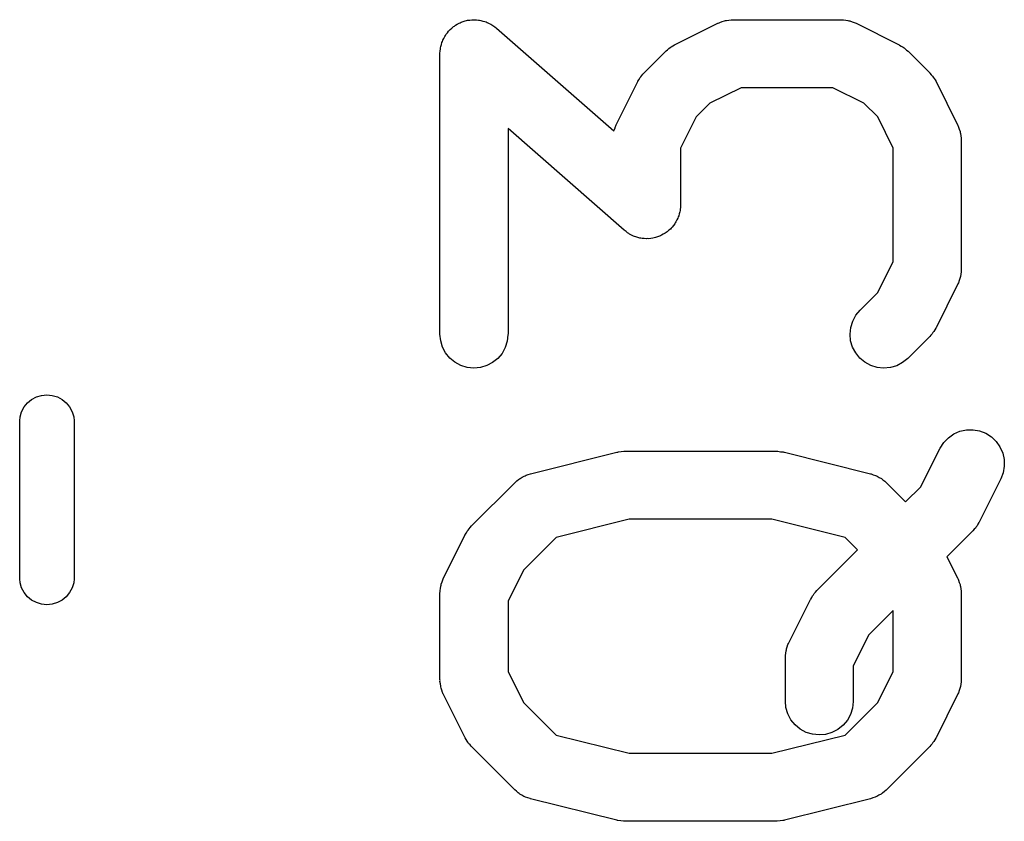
# Model space of a CAD drawing. Extents: x 0.02 to 3.89, y 0.07 to 3.88.
# Tile 160 of 172: x 3.07 to 3.15, y 3.19 to 3.26. Entities that reach past the tile are written whole.
import ezdxf

# ---------------------------------------------------------------- set-up
doc = ezdxf.new("R2010")
doc.units = 0
doc.header["$MEASUREMENT"] = 0
doc.layers.add('BLACK', color=7, linetype='CONTINUOUS')

msp = doc.modelspace()

# ---------------------------------------------------------------- linework, layer by layer
at = {"layer": 'BLACK', "linetype": 'CONTINUOUS'}
for p, q in [((3.10625, 3.25697), (3.10639, 3.2571)), ((3.10639, 3.2571), (3.10648, 3.25715)), ((3.10648, 3.25715), (3.10656, 3.25722)), ((3.10656, 3.25722), (3.10672, 3.2573)), ((3.10672, 3.2573), (3.10688, 3.2574)), ((3.10688, 3.2574), (3.10697, 3.25743)), ((3.10697, 3.25743), (3.10707, 3.25748)), ((3.10707, 3.25748), (3.10724, 3.25754)), ((3.10724, 3.25754), (3.10742, 3.2576)), ((3.10742, 3.2576), (3.10752, 3.25762)), ((3.10752, 3.25762), (3.10762, 3.25765)), ((3.10762, 3.25765), (3.1078, 3.25766)), ((3.1078, 3.25766), (3.10799, 3.25769)), ((3.10799, 3.25769), (3.10809, 3.25769)), ((3.10809, 3.25769), (3.10819, 3.2577)), ((3.10819, 3.2577), (3.10838, 3.25768)), ((3.10838, 3.25768), (3.10856, 3.25767)), ((3.10856, 3.25767), (3.10866, 3.25765)), ((3.10866, 3.25765), (3.10877, 3.25764)), ((3.10877, 3.25764), (3.10894, 3.25758)), ((3.10894, 3.25758), (3.10912, 3.25754)), ((3.10912, 3.25754), (3.10922, 3.2575)), ((3.10922, 3.2575), (3.10932, 3.25747)), ((3.10932, 3.25747), (3.10948, 3.25738)), ((3.10948, 3.25738), (3.10965, 3.2573)), ((3.10965, 3.2573), (3.10973, 3.25724)), ((3.10973, 3.25724), (3.10982, 3.25719)), ((3.10982, 3.25719), (3.10997, 3.25707)), ((3.10997, 3.25707), (3.11012, 3.25697)), ((3.1256, 3.25551), (3.12935, 3.25739)), ((3.12935, 3.25739), (3.12939, 3.2574)), ((3.12939, 3.2574), (3.12947, 3.25743)), ((3.12947, 3.25743), (3.12954, 3.25747)), ((3.12954, 3.25747), (3.12974, 3.25753)), ((3.12974, 3.25753), (3.12993, 3.2576)), ((3.12993, 3.2576), (3.13001, 3.25762)), ((3.13001, 3.25762), (3.1301, 3.25764)), ((3.1301, 3.25764), (3.1303, 3.25766)), ((3.1303, 3.25766), (3.1305, 3.25769)), ((3.1305, 3.25769), (3.13058, 3.25769)), ((3.13058, 3.25769), (3.13067, 3.2577)), ((3.13067, 3.2577), (3.14004, 3.2577)), ((3.14004, 3.2577), (3.14008, 3.2577)), ((3.14008, 3.2577), (3.14017, 3.25769)), ((3.14017, 3.25769), (3.14026, 3.25769)), ((3.14026, 3.25769), (3.14046, 3.25766)), ((3.14046, 3.25766), (3.14066, 3.25763)), ((3.14066, 3.25763), (3.14074, 3.25761)), ((3.14074, 3.25761), (3.14083, 3.25759)), ((3.14083, 3.25759), (3.14101, 3.25752)), ((3.14101, 3.25752), (3.14121, 3.25746)), ((3.14121, 3.25746), (3.14128, 3.25742)), ((3.14128, 3.25742), (3.14136, 3.25739)), ((3.14136, 3.25739), (3.14511, 3.25551)), ((3.10555, 3.25607), (3.10563, 3.25624)), ((3.10563, 3.25624), (3.10569, 3.25632)), ((3.10569, 3.25632), (3.10574, 3.25641)), ((3.10574, 3.25641), (3.10586, 3.25656)), ((3.10586, 3.25656), (3.10596, 3.2567)), ((3.10596, 3.2567), (3.10604, 3.25678)), ((3.10604, 3.25678), (3.10611, 3.25685)), ((3.10611, 3.25685), (3.10625, 3.25697)), ((3.11012, 3.25697), (3.12033, 3.24803)), ((3.10527, 3.25526), (3.10528, 3.25536)), ((3.10528, 3.25536), (3.10534, 3.25554)), ((3.10534, 3.25554), (3.10538, 3.25572)), ((3.10538, 3.25572), (3.10543, 3.25581)), ((3.10543, 3.25581), (3.10546, 3.25591)), ((3.10546, 3.25591), (3.10555, 3.25607)), ((3.12522, 3.25527), (3.12531, 3.25535)), ((3.12531, 3.25535), (3.12546, 3.25542)), ((3.12546, 3.25542), (3.1256, 3.25551)), ((3.14511, 3.25551), (3.14515, 3.25549)), ((3.14515, 3.25549), (3.14529, 3.2554)), ((3.14529, 3.2554), (3.14544, 3.25532)), ((3.14544, 3.25532), (3.14553, 3.25525)), ((3.10522, 3.25479), (3.10524, 3.25497)), ((3.10522, 3.25475), (3.10522, 3.25479)), ((3.10522, 3.23037), (3.10522, 3.25475)), ((3.10524, 3.25497), (3.10525, 3.25516)), ((3.10525, 3.25516), (3.10527, 3.25526)), ((3.12296, 3.25308), (3.12483, 3.25496)), ((3.12483, 3.25496), (3.12486, 3.25499)), ((3.12486, 3.25499), (3.12499, 3.25509)), ((3.12499, 3.25509), (3.12511, 3.2552)), ((3.12511, 3.2552), (3.12522, 3.25527)), ((3.14553, 3.25525), (3.14563, 3.25518)), ((3.14563, 3.25518), (3.14575, 3.25506)), ((3.14575, 3.25506), (3.14588, 3.25496)), ((3.14588, 3.25496), (3.14776, 3.25308)), ((3.12259, 3.25264), (3.12267, 3.25273)), ((3.12267, 3.25273), (3.12274, 3.25284)), ((3.12274, 3.25284), (3.12285, 3.25296)), ((3.12285, 3.25296), (3.12296, 3.25308)), ((3.14776, 3.25308), (3.14778, 3.25305)), ((3.14778, 3.25305), (3.14789, 3.25292)), ((3.14789, 3.25292), (3.148, 3.2528)), ((3.148, 3.2528), (3.14807, 3.2527)), ((3.12053, 3.24857), (3.1224, 3.25232)), ((3.1224, 3.25232), (3.12242, 3.25235)), ((3.12242, 3.25235), (3.12251, 3.25249)), ((3.12251, 3.25249), (3.12259, 3.25264)), ((3.14807, 3.2527), (3.14814, 3.2526)), ((3.14814, 3.2526), (3.14822, 3.25246)), ((3.14822, 3.25246), (3.14831, 3.25232)), ((3.14831, 3.25232), (3.15018, 3.24857)), ((3.13137, 3.25179), (3.12867, 3.25044)), ((3.13935, 3.25179), (3.13137, 3.25179)), ((3.14204, 3.25044), (3.13935, 3.25179)), ((3.12867, 3.25044), (3.12747, 3.24925)), ((3.14324, 3.24925), (3.14204, 3.25044)), ((3.12046, 3.24841), (3.1205, 3.24849)), ((3.1205, 3.24849), (3.12053, 3.24857)), ((3.12747, 3.24925), (3.12612, 3.24655)), ((3.14459, 3.24655), (3.14324, 3.24925)), ((3.15018, 3.24857), (3.1502, 3.24853)), ((3.1502, 3.24853), (3.15023, 3.24845)), ((3.15023, 3.24845), (3.15027, 3.24837)), ((3.12123, 3.2394), (3.11113, 3.24824)), ((3.11113, 3.24824), (3.11113, 3.23037)), ((3.12033, 3.24803), (3.1204, 3.24822)), ((3.1204, 3.24822), (3.12046, 3.24841)), ((3.15027, 3.24837), (3.15033, 3.24818)), ((3.15033, 3.24818), (3.1504, 3.24799)), ((3.1504, 3.24799), (3.15041, 3.2479)), ((3.15041, 3.2479), (3.15044, 3.24782)), ((3.15044, 3.24782), (3.15046, 3.24762)), ((3.15046, 3.24762), (3.15049, 3.24742)), ((3.15049, 3.24742), (3.15049, 3.24733)), ((3.15049, 3.24733), (3.1505, 3.24725)), ((3.1505, 3.24725), (3.1505, 3.236)), ((3.12612, 3.24655), (3.12612, 3.24162)), ((3.14459, 3.23669), (3.14459, 3.24655)), ((3.12612, 3.24162), (3.12612, 3.24158)), ((3.126, 3.24083), (3.12596, 3.24065)), ((3.12606, 3.24101), (3.126, 3.24083)), ((3.12607, 3.24111), (3.12606, 3.24101)), ((3.12609, 3.24121), (3.12607, 3.24111)), ((3.1261, 3.2414), (3.12609, 3.24121)), ((3.12612, 3.24158), (3.1261, 3.2414)), ((3.12561, 3.23995), (3.12549, 3.23981)), ((3.12566, 3.24004), (3.12561, 3.23995)), ((3.12572, 3.24013), (3.12566, 3.24004)), ((3.1258, 3.2403), (3.12572, 3.24013)), ((3.12588, 3.24046), (3.1258, 3.2403)), ((3.12592, 3.24056), (3.12588, 3.24046)), ((3.12596, 3.24065), (3.12592, 3.24056)), ((3.12138, 3.23929), (3.12123, 3.2394)), ((3.12152, 3.23917), (3.12138, 3.23929)), ((3.12161, 3.23912), (3.12152, 3.23917)), ((3.12169, 3.23906), (3.12161, 3.23912)), ((3.12186, 3.23899), (3.12169, 3.23906)), ((3.12462, 3.23907), (3.12447, 3.23897)), ((3.12479, 3.23915), (3.12462, 3.23907)), ((3.12487, 3.23922), (3.12479, 3.23915)), ((3.12496, 3.23927), (3.12487, 3.23922)), ((3.12509, 3.2394), (3.12496, 3.23927)), ((3.12524, 3.23951), (3.12509, 3.2394)), ((3.1253, 3.23959), (3.12524, 3.23951)), ((3.12538, 3.23966), (3.1253, 3.23959)), ((3.12549, 3.23981), (3.12538, 3.23966)), ((3.12203, 3.2389), (3.12186, 3.23899)), ((3.12213, 3.23887), (3.12203, 3.2389)), ((3.12222, 3.23883), (3.12213, 3.23887)), ((3.1224, 3.23878), (3.12222, 3.23883)), ((3.12258, 3.23873), (3.1224, 3.23878)), ((3.12268, 3.23872), (3.12258, 3.23873)), ((3.12278, 3.23869), (3.12268, 3.23872)), ((3.12297, 3.23869), (3.12278, 3.23869)), ((3.12315, 3.23867), (3.12297, 3.23869)), ((3.12325, 3.23868), (3.12315, 3.23867)), ((3.12336, 3.23867), (3.12325, 3.23868)), ((3.12354, 3.2387), (3.12336, 3.23867)), ((3.12372, 3.23872), (3.12354, 3.2387)), ((3.12382, 3.23875), (3.12372, 3.23872)), ((3.12393, 3.23877), (3.12382, 3.23875)), ((3.1241, 3.23883), (3.12393, 3.23877)), ((3.12428, 3.23888), (3.1241, 3.23883)), ((3.12437, 3.23893), (3.12428, 3.23888)), ((3.12447, 3.23897), (3.12437, 3.23893)), ((3.14324, 3.234), (3.14459, 3.23669)), ((3.15049, 3.23578), (3.15045, 3.23558)), ((3.1505, 3.236), (3.15049, 3.23596)), ((3.15049, 3.23596), (3.15049, 3.23587)), ((3.15049, 3.23587), (3.15049, 3.23578)), ((3.15021, 3.23476), (3.15018, 3.23468)), ((3.15026, 3.23483), (3.15021, 3.23476)), ((3.15032, 3.23503), (3.15026, 3.23483)), ((3.15039, 3.23521), (3.15032, 3.23503)), ((3.1504, 3.2353), (3.15039, 3.23521)), ((3.15043, 3.23538), (3.1504, 3.2353)), ((3.15045, 3.23558), (3.15043, 3.23538)), ((3.14171, 3.23246), (3.14324, 3.234)), ((3.15018, 3.23468), (3.14831, 3.23093)), ((3.14134, 3.23202), (3.14171, 3.23246)), ((3.1409, 3.23096), (3.14107, 3.23151)), ((3.14107, 3.23151), (3.14134, 3.23202)), ((3.14084, 3.23038), (3.1409, 3.23096)), ((3.14804, 3.23051), (3.14798, 3.23041)), ((3.14812, 3.23061), (3.14804, 3.23051)), ((3.1482, 3.23075), (3.14812, 3.23061)), ((3.14829, 3.23089), (3.1482, 3.23075)), ((3.14831, 3.23093), (3.14829, 3.23089)), ((3.10528, 3.2298), (3.10522, 3.23037)), ((3.10544, 3.22925), (3.10528, 3.2298)), ((3.11106, 3.22976), (3.11089, 3.22921)), ((3.11112, 3.23033), (3.11106, 3.22976)), ((3.11113, 3.23037), (3.11112, 3.23033)), ((3.14089, 3.22981), (3.14084, 3.23038)), ((3.14106, 3.22926), (3.14089, 3.22981)), ((3.14776, 3.23016), (3.14588, 3.22829)), ((3.14786, 3.23029), (3.14776, 3.23016)), ((3.14798, 3.23041), (3.14786, 3.23029)), ((3.10571, 3.22874), (3.10544, 3.22925)), ((3.11089, 3.22921), (3.11061, 3.2287)), ((3.14133, 3.22875), (3.14106, 3.22926)), ((3.10608, 3.22829), (3.10571, 3.22874)), ((3.10652, 3.22793), (3.10608, 3.22829)), ((3.10703, 3.22765), (3.10652, 3.22793)), ((3.11024, 3.22826), (3.10979, 3.2279)), ((3.11061, 3.2287), (3.11024, 3.22826)), ((3.14169, 3.2283), (3.14133, 3.22875)), ((3.14213, 3.22793), (3.14169, 3.2283)), ((3.14264, 3.22766), (3.14213, 3.22793)), ((3.14585, 3.22826), (3.1454, 3.2279)), ((3.14588, 3.22829), (3.14585, 3.22826)), ((3.10758, 3.22748), (3.10703, 3.22765)), ((3.10815, 3.22742), (3.10758, 3.22748)), ((3.10873, 3.22747), (3.10815, 3.22742)), ((3.10928, 3.22764), (3.10873, 3.22747)), ((3.10979, 3.2279), (3.10928, 3.22764)), ((3.14319, 3.22748), (3.14264, 3.22766)), ((3.14376, 3.22742), (3.14319, 3.22748)), ((3.14434, 3.22747), (3.14376, 3.22742)), ((3.14489, 3.22763), (3.14434, 3.22747)), ((3.1454, 3.2279), (3.14489, 3.22763)), ((3.06939, 3.22441), (3.06975, 3.2247)), ((3.06975, 3.2247), (3.07016, 3.22492)), ((3.07016, 3.22492), (3.07061, 3.22506)), ((3.07061, 3.22506), (3.07107, 3.2251)), ((3.07107, 3.2251), (3.07153, 3.22506)), ((3.07153, 3.22506), (3.07198, 3.22492)), ((3.07198, 3.22492), (3.07239, 3.2247)), ((3.07239, 3.2247), (3.07275, 3.22441)), ((3.06874, 3.22319), (3.06888, 3.22364)), ((3.06888, 3.22364), (3.0691, 3.22405)), ((3.0691, 3.22405), (3.06939, 3.22441)), ((3.07275, 3.22441), (3.07304, 3.22405)), ((3.07304, 3.22405), (3.07326, 3.22364)), ((3.07326, 3.22364), (3.0734, 3.22319)), ((3.06871, 3.22284), (3.06874, 3.22319)), ((3.06871, 3.20913), (3.06871, 3.22284)), ((3.0734, 3.22319), (3.07343, 3.22284)), ((3.07343, 3.22284), (3.07343, 3.20913)), ((3.14986, 3.22171), (3.15039, 3.22194)), ((3.15039, 3.22194), (3.15095, 3.22206)), ((3.15095, 3.22206), (3.15153, 3.22207)), ((3.15153, 3.22207), (3.15209, 3.22197)), ((3.15209, 3.22197), (3.15263, 3.22176)), ((3.14898, 3.22097), (3.14938, 3.22138)), ((3.14938, 3.22138), (3.14986, 3.22171)), ((3.15263, 3.22176), (3.15312, 3.22145)), ((3.15312, 3.22145), (3.15353, 3.22105)), ((3.14699, 3.21712), (3.14865, 3.22044)), ((3.14865, 3.22044), (3.14867, 3.22048)), ((3.14867, 3.22048), (3.14898, 3.22097)), ((3.15353, 3.22105), (3.15386, 3.22058)), ((3.15386, 3.22058), (3.1541, 3.22005)), ((3.11308, 3.21824), (3.12058, 3.22011)), ((3.12058, 3.22011), (3.12062, 3.22012)), ((3.12062, 3.22012), (3.12067, 3.22013)), ((3.12067, 3.22013), (3.12072, 3.22015)), ((3.12072, 3.22015), (3.12096, 3.22017)), ((3.12096, 3.22017), (3.12119, 3.2202)), ((3.12119, 3.2202), (3.12124, 3.2202)), ((3.12124, 3.2202), (3.1213, 3.2202)), ((3.1213, 3.2202), (3.13442, 3.2202)), ((3.13442, 3.2202), (3.13446, 3.2202)), ((3.13446, 3.2202), (3.13451, 3.2202)), ((3.13451, 3.2202), (3.13457, 3.2202)), ((3.13457, 3.2202), (3.1348, 3.22016)), ((3.1348, 3.22016), (3.13503, 3.22014)), ((3.13503, 3.22014), (3.13508, 3.22012)), ((3.13508, 3.22012), (3.13514, 3.22011)), ((3.13514, 3.22011), (3.14263, 3.21824)), ((3.1541, 3.22005), (3.15422, 3.21949)), ((3.15422, 3.21949), (3.15424, 3.21891)), ((3.15424, 3.21891), (3.15414, 3.21834)), ((3.11189, 3.21762), (3.11204, 3.21775)), ((3.11204, 3.21775), (3.11212, 3.2178)), ((3.11212, 3.2178), (3.11219, 3.21785)), ((3.11219, 3.21785), (3.11237, 3.21794)), ((3.11237, 3.21794), (3.11254, 3.21805)), ((3.11254, 3.21805), (3.11262, 3.21808)), ((3.11262, 3.21808), (3.1127, 3.21812)), ((3.1127, 3.21812), (3.11289, 3.21817)), ((3.11289, 3.21817), (3.11308, 3.21824)), ((3.14263, 3.21824), (3.14267, 3.21823)), ((3.14267, 3.21823), (3.14286, 3.21816)), ((3.14286, 3.21816), (3.14305, 3.2181)), ((3.14305, 3.2181), (3.14313, 3.21806)), ((3.14313, 3.21806), (3.14321, 3.21803)), ((3.14321, 3.21803), (3.14338, 3.21792)), ((3.14338, 3.21792), (3.14356, 3.21783)), ((3.14356, 3.21783), (3.14363, 3.21777)), ((3.14363, 3.21777), (3.1437, 3.21773)), ((3.1437, 3.21773), (3.14385, 3.21759)), ((3.15393, 3.2178), (3.15206, 3.21405)), ((3.15414, 3.21834), (3.15393, 3.2178)), ((3.10796, 3.21371), (3.11171, 3.21746)), ((3.11171, 3.21746), (3.11174, 3.21749)), ((3.11174, 3.21749), (3.11189, 3.21762)), ((3.14385, 3.21759), (3.14401, 3.21746)), ((3.14401, 3.21746), (3.14567, 3.2158)), ((3.14567, 3.2158), (3.14699, 3.21712)), ((3.12166, 3.2143), (3.11531, 3.21271)), ((3.13406, 3.2143), (3.12166, 3.2143)), ((3.14041, 3.21271), (3.13406, 3.2143)), ((3.10767, 3.21336), (3.10774, 3.21347)), ((3.10774, 3.21347), (3.10785, 3.21359)), ((3.10785, 3.21359), (3.10796, 3.21371)), ((3.15161, 3.21342), (3.15151, 3.21329)), ((3.15173, 3.21353), (3.15161, 3.21342)), ((3.15179, 3.21364), (3.15173, 3.21353)), ((3.15187, 3.21373), (3.15179, 3.21364)), ((3.15195, 3.21388), (3.15187, 3.21373)), ((3.15204, 3.21402), (3.15195, 3.21388)), ((3.15206, 3.21405), (3.15204, 3.21402)), ((3.10553, 3.2092), (3.10741, 3.21295)), ((3.10741, 3.21295), (3.10742, 3.21298)), ((3.10742, 3.21298), (3.10752, 3.21312)), ((3.10752, 3.21312), (3.10759, 3.21327)), ((3.10759, 3.21327), (3.10767, 3.21336)), ((3.11531, 3.21271), (3.11247, 3.20988)), ((3.14149, 3.21163), (3.14041, 3.21271)), ((3.15151, 3.21329), (3.14926, 3.21104)), ((3.13796, 3.20809), (3.14149, 3.21163)), ((3.14926, 3.21104), (3.15018, 3.2092)), ((3.06874, 3.20878), (3.06871, 3.20913)), ((3.07343, 3.20913), (3.0734, 3.20878)), ((3.10546, 3.20904), (3.1055, 3.20912)), ((3.1055, 3.20912), (3.10553, 3.2092)), ((3.11247, 3.20988), (3.11113, 3.20718)), ((3.15018, 3.2092), (3.1502, 3.20916)), ((3.1502, 3.20916), (3.15023, 3.20908)), ((3.06888, 3.20833), (3.06874, 3.20878)), ((3.0691, 3.20792), (3.06888, 3.20833)), ((3.07326, 3.20833), (3.07304, 3.20792)), ((3.0734, 3.20878), (3.07326, 3.20833)), ((3.10523, 3.20809), (3.10526, 3.20829)), ((3.10526, 3.20829), (3.10528, 3.20849)), ((3.10528, 3.20849), (3.10531, 3.20857)), ((3.10531, 3.20857), (3.10533, 3.20866)), ((3.10533, 3.20866), (3.1054, 3.20885)), ((3.1054, 3.20885), (3.10546, 3.20904)), ((3.15023, 3.20908), (3.15027, 3.209)), ((3.15027, 3.209), (3.15033, 3.20881)), ((3.15033, 3.20881), (3.1504, 3.20862)), ((3.1504, 3.20862), (3.15041, 3.20853)), ((3.15041, 3.20853), (3.15044, 3.20845)), ((3.15044, 3.20845), (3.15046, 3.20825)), ((3.15046, 3.20825), (3.15049, 3.20805)), ((3.06939, 3.20756), (3.0691, 3.20792)), ((3.06975, 3.20727), (3.06939, 3.20756)), ((3.07275, 3.20756), (3.07239, 3.20727)), ((3.07304, 3.20792), (3.07275, 3.20756)), ((3.10522, 3.20792), (3.10523, 3.208)), ((3.10522, 3.20788), (3.10522, 3.20792)), ((3.10522, 3.20038), (3.10522, 3.20788)), ((3.10523, 3.208), (3.10523, 3.20809)), ((3.13742, 3.20736), (3.13751, 3.2075)), ((3.13751, 3.2075), (3.13759, 3.20764)), ((3.13759, 3.20764), (3.13767, 3.20774)), ((3.13767, 3.20774), (3.13773, 3.20784)), ((3.13773, 3.20784), (3.13785, 3.20796)), ((3.13785, 3.20796), (3.13796, 3.20809)), ((3.15049, 3.20805), (3.15049, 3.20796)), ((3.15049, 3.20796), (3.1505, 3.20788)), ((3.1505, 3.20788), (3.1505, 3.20038)), ((3.07016, 3.20705), (3.06975, 3.20727)), ((3.07061, 3.20691), (3.07016, 3.20705)), ((3.07107, 3.20687), (3.07061, 3.20691)), ((3.07153, 3.20691), (3.07107, 3.20687)), ((3.07198, 3.20705), (3.07153, 3.20691)), ((3.07239, 3.20727), (3.07198, 3.20705)), ((3.11113, 3.20718), (3.11113, 3.20107)), ((3.13553, 3.20357), (3.1374, 3.20732)), ((3.1374, 3.20732), (3.13742, 3.20736)), ((3.14459, 3.20637), (3.14247, 3.20425)), ((3.14459, 3.20107), (3.14459, 3.20637)), ((3.14247, 3.20425), (3.14112, 3.20155)), ((3.13532, 3.20303), (3.13539, 3.20322)), ((3.13539, 3.20322), (3.13545, 3.20341)), ((3.13545, 3.20341), (3.1355, 3.20349)), ((3.1355, 3.20349), (3.13553, 3.20357)), ((3.13522, 3.20247), (3.13526, 3.20267)), ((3.13523, 3.20238), (3.13522, 3.20247)), ((3.13522, 3.20229), (3.13523, 3.20238)), ((3.13522, 3.20225), (3.13522, 3.20229)), ((3.13522, 3.1985), (3.13522, 3.20225)), ((3.13526, 3.20267), (3.13528, 3.20287)), ((3.13528, 3.20287), (3.13531, 3.20295)), ((3.13531, 3.20295), (3.13532, 3.20303)), ((3.14112, 3.20155), (3.14112, 3.1985)), ((3.11113, 3.20107), (3.11247, 3.19838)), ((3.14324, 3.19838), (3.14459, 3.20107)), ((3.10523, 3.20029), (3.10522, 3.20038)), ((3.10522, 3.2002), (3.10523, 3.20029)), ((3.10526, 3.2), (3.10522, 3.2002)), ((3.10528, 3.1998), (3.10526, 3.2)), ((3.1053, 3.19972), (3.10528, 3.1998)), ((3.10531, 3.19963), (3.1053, 3.19972)), ((3.1504, 3.19968), (3.15039, 3.19959)), ((3.15043, 3.19976), (3.1504, 3.19968)), ((3.15045, 3.19996), (3.15043, 3.19976)), ((3.15049, 3.20016), (3.15045, 3.19996)), ((3.1505, 3.20038), (3.15049, 3.20034)), ((3.15049, 3.20034), (3.15049, 3.20025)), ((3.15049, 3.20025), (3.15049, 3.20016)), ((3.10538, 3.19944), (3.10531, 3.19963)), ((3.10544, 3.19925), (3.10538, 3.19944)), ((3.10548, 3.19918), (3.10544, 3.19925)), ((3.10551, 3.19909), (3.10548, 3.19918)), ((3.10553, 3.19906), (3.10551, 3.19909)), ((3.10741, 3.19531), (3.10553, 3.19906)), ((3.15018, 3.19906), (3.14831, 3.19531)), ((3.15021, 3.19914), (3.15018, 3.19906)), ((3.15026, 3.19921), (3.15021, 3.19914)), ((3.15032, 3.19941), (3.15026, 3.19921)), ((3.15039, 3.19959), (3.15032, 3.19941)), ((3.11247, 3.19838), (3.11531, 3.19554)), ((3.13527, 3.19793), (3.13522, 3.1985)), ((3.14041, 3.19554), (3.14324, 3.19838)), ((3.14112, 3.19846), (3.14106, 3.19789)), ((3.14112, 3.1985), (3.14112, 3.19846)), ((3.13544, 3.19738), (3.13527, 3.19793)), ((3.13571, 3.19687), (3.13544, 3.19738)), ((3.14088, 3.19734), (3.14061, 3.19683)), ((3.14106, 3.19789), (3.14088, 3.19734)), ((3.13607, 3.19642), (3.13571, 3.19687)), ((3.13652, 3.19605), (3.13607, 3.19642)), ((3.14023, 3.19639), (3.13979, 3.19603)), ((3.14061, 3.19683), (3.14023, 3.19639)), ((3.11531, 3.19554), (3.12166, 3.19396)), ((3.13406, 3.19396), (3.14041, 3.19554)), ((3.13702, 3.19578), (3.13652, 3.19605)), ((3.13757, 3.19561), (3.13702, 3.19578)), ((3.13815, 3.19555), (3.13757, 3.19561)), ((3.13872, 3.1956), (3.13815, 3.19555)), ((3.13927, 3.19576), (3.13872, 3.1956)), ((3.13979, 3.19603), (3.13927, 3.19576)), ((3.10749, 3.19517), (3.10741, 3.19531)), ((3.10757, 3.19502), (3.10749, 3.19517)), ((3.10765, 3.19492), (3.10757, 3.19502)), ((3.10771, 3.19482), (3.10765, 3.19492)), ((3.10783, 3.1947), (3.10771, 3.19482)), ((3.10793, 3.19457), (3.10783, 3.1947)), ((3.10796, 3.19454), (3.10793, 3.19457)), ((3.14786, 3.19467), (3.14776, 3.19454)), ((3.14798, 3.19479), (3.14786, 3.19467)), ((3.14804, 3.19489), (3.14798, 3.19479)), ((3.14812, 3.19498), (3.14804, 3.19489)), ((3.1482, 3.19513), (3.14812, 3.19498)), ((3.14829, 3.19527), (3.1482, 3.19513)), ((3.14831, 3.19531), (3.14829, 3.19527)), ((3.11171, 3.19079), (3.10796, 3.19454)), ((3.12166, 3.19396), (3.13406, 3.19396)), ((3.14776, 3.19454), (3.14401, 3.19079)), ((3.11186, 3.19066), (3.11171, 3.19079)), ((3.11201, 3.19053), (3.11186, 3.19066)), ((3.11209, 3.19048), (3.11201, 3.19053)), ((3.11215, 3.19042), (3.11209, 3.19048)), ((3.11233, 3.19033), (3.11215, 3.19042)), ((3.1125, 3.19022), (3.11233, 3.19033)), ((3.14335, 3.19031), (3.14318, 3.19021)), ((3.14353, 3.1904), (3.14335, 3.19031)), ((3.1436, 3.19046), (3.14353, 3.1904)), ((3.14367, 3.1905), (3.1436, 3.19046)), ((3.14382, 3.19064), (3.14367, 3.1905)), ((3.14398, 3.19076), (3.14382, 3.19064)), ((3.14401, 3.19079), (3.14398, 3.19076)), ((3.11258, 3.19019), (3.1125, 3.19022)), ((3.11266, 3.19015), (3.11258, 3.19019)), ((3.11285, 3.19009), (3.11266, 3.19015)), ((3.11304, 3.19002), (3.11285, 3.19009)), ((3.11308, 3.19001), (3.11304, 3.19002)), ((3.12058, 3.18814), (3.11308, 3.19001)), ((3.14263, 3.19001), (3.13514, 3.18814)), ((3.14282, 3.19008), (3.14263, 3.19001)), ((3.14301, 3.19014), (3.14282, 3.19008)), ((3.14309, 3.19018), (3.14301, 3.19014)), ((3.14318, 3.19021), (3.14309, 3.19018)), ((3.12063, 3.18813), (3.12058, 3.18814)), ((3.12068, 3.18811), (3.12063, 3.18813)), ((3.12092, 3.18809), (3.12068, 3.18811)), ((3.12115, 3.18805), (3.12092, 3.18809)), ((3.1212, 3.18806), (3.12115, 3.18805)), ((3.12125, 3.18805), (3.1212, 3.18806)), ((3.1213, 3.18805), (3.12125, 3.18805)), ((3.13442, 3.18805), (3.1213, 3.18805)), ((3.13447, 3.18806), (3.13442, 3.18805)), ((3.13452, 3.18805), (3.13447, 3.18806)), ((3.13476, 3.18808), (3.13452, 3.18805)), ((3.13499, 3.18811), (3.13476, 3.18808)), ((3.13504, 3.18812), (3.13499, 3.18811)), ((3.1351, 3.18813), (3.13504, 3.18812)), ((3.13514, 3.18814), (3.1351, 3.18813))]:
    msp.add_line(p, q, dxfattribs=at)

doc.saveas('drawing.dxf')
